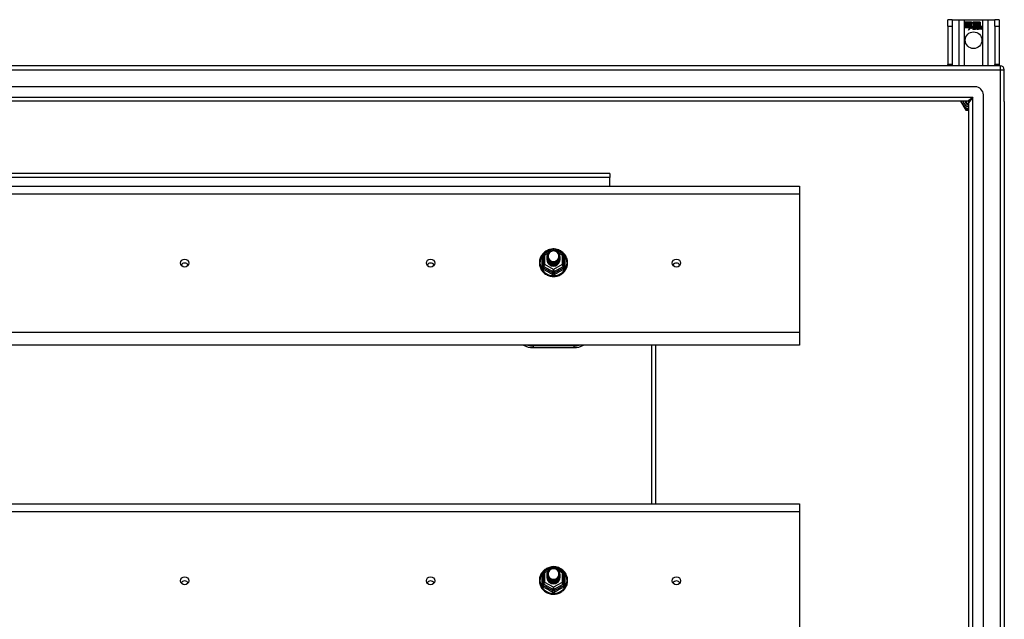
# Model space of a CAD drawing. Header units: inches. Extents: x 64.1 to 160.1, y 43.5 to 72.8.
# Tile 24 of 24: x 136 to 160.1, y 58.1 to 72.8. Entities that reach past the tile are written whole.
import ezdxf

# ---------------------------------------------------------------- set-up
doc = ezdxf.new("R2010")
doc.units = ezdxf.units.IN
doc.header["$MEASUREMENT"] = 0
doc.layers.add('Visible Edges(ANSI)', color=7, linetype='Continuous', lineweight=25)
doc.layers.add('Visible Tangent Edges(ANSI)', color=7, linetype='Continuous', lineweight=25)

msp = doc.modelspace()

# ---------------------------------------------------------------- linework, layer by layer
at = {"layer": 'Visible Edges(ANSI)'}
for p, q in [((158.802, 72.76), (158.697, 72.76)), ((158.697, 72.604), (158.697, 72.76)), ((158.697, 72.604), (158.697, 71.666)), ((158.802, 72.76), (158.802, 72.604)), ((158.802, 72.76), (158.966, 72.76)), ((158.802, 72.604), (158.802, 71.666)), ((158.966, 72.76), (159.101, 72.76)), ((159.101, 72.76), (159.543, 72.76)), ((159.106, 72.698), (159.273, 72.698)), ((159.106, 72.658), (159.106, 72.698)), ((159.106, 72.697), (159.106, 72.658)), ((159.272, 72.697), (159.106, 72.697)), ((159.106, 72.658), (159.228, 72.658)), ((159.229, 72.658), (159.106, 72.658)), ((159.106, 72.652), (159.106, 72.613)), ((159.228, 72.652), (159.106, 72.652)), ((159.106, 72.612), (159.106, 72.652)), ((159.106, 72.652), (159.229, 72.652)), ((159.106, 72.613), (159.228, 72.613)), ((159.229, 72.612), (159.106, 72.612)), ((159.106, 72.607), (159.229, 72.607)), ((159.106, 72.566), (159.106, 72.607)), ((159.228, 72.606), (159.106, 72.606)), ((159.106, 72.606), (159.106, 72.567)), ((159.106, 72.567), (159.228, 72.567)), ((159.227, 72.566), (159.106, 72.566)), ((159.196, 72.507), (159.227, 72.566)), ((159.251, 72.565), (159.196, 72.507)), ((159.228, 72.567), (159.199, 72.511)), ((159.199, 72.511), (159.251, 72.566)), ((159.228, 72.658), (159.228, 72.693)), ((159.228, 72.693), (159.233, 72.693)), ((159.228, 72.613), (159.228, 72.652)), ((159.228, 72.571), (159.228, 72.606)), ((159.23, 72.571), (159.228, 72.571)), ((159.229, 72.692), (159.229, 72.658)), ((159.232, 72.692), (159.229, 72.692)), ((159.229, 72.652), (159.229, 72.612)), ((159.229, 72.607), (159.229, 72.572)), ((159.229, 72.572), (159.23, 72.572)), ((159.23, 72.572), (159.248, 72.607)), ((159.248, 72.605), (159.23, 72.571)), ((159.275, 72.63), (159.232, 72.692)), ((159.233, 72.693), (159.276, 72.63)), ((159.248, 72.607), (159.251, 72.595)), ((159.25, 72.593), (159.248, 72.605)), ((159.276, 72.63), (159.25, 72.593)), ((159.251, 72.595), (159.275, 72.63)), ((159.251, 72.566), (159.254, 72.549)), ((159.253, 72.547), (159.251, 72.565)), ((159.292, 72.602), (159.253, 72.547)), ((159.254, 72.549), (159.292, 72.603)), ((159.295, 72.664), (159.272, 72.697)), ((159.273, 72.698), (159.295, 72.665)), ((159.292, 72.603), (159.301, 72.589)), ((159.301, 72.587), (159.292, 72.602)), ((159.295, 72.665), (159.312, 72.698)), ((159.313, 72.697), (159.295, 72.664)), ((159.305, 72.555), (159.351, 72.555)), ((159.338, 72.565), (159.306, 72.565)), ((159.307, 72.566), (159.337, 72.566)), ((159.312, 72.698), (159.396, 72.698)), ((159.312, 72.635), (159.355, 72.693)), ((159.337, 72.599), (159.312, 72.635)), ((159.395, 72.697), (159.313, 72.697)), ((159.355, 72.692), (159.313, 72.635)), ((159.313, 72.635), (159.338, 72.598)), ((159.35, 72.525), (159.38, 72.56)), ((159.381, 72.56), (159.351, 72.526)), ((159.355, 72.693), (159.359, 72.693)), ((159.358, 72.692), (159.355, 72.692)), ((159.358, 72.597), (159.358, 72.692)), ((159.386, 72.597), (159.358, 72.597)), ((159.359, 72.693), (159.359, 72.597)), ((159.359, 72.597), (159.387, 72.597)), ((159.38, 72.56), (159.363, 72.593)), ((159.363, 72.593), (159.383, 72.593)), ((159.364, 72.592), (159.381, 72.56)), ((159.383, 72.592), (159.364, 72.592)), ((159.383, 72.593), (159.393, 72.57)), ((159.393, 72.569), (159.383, 72.592)), ((159.396, 72.575), (159.386, 72.597)), ((159.387, 72.597), (159.395, 72.578)), ((159.393, 72.57), (159.396, 72.57)), ((159.396, 72.569), (159.393, 72.569)), ((159.395, 72.578), (159.395, 72.697)), ((159.396, 72.698), (159.396, 72.575)), ((159.396, 72.57), (159.412, 72.593)), ((159.413, 72.592), (159.396, 72.569)), ((159.401, 72.584), (159.401, 72.698)), ((159.401, 72.698), (159.438, 72.698)), ((159.41, 72.597), (159.401, 72.584)), ((159.402, 72.697), (159.402, 72.586)), ((159.437, 72.697), (159.402, 72.697)), ((159.402, 72.586), (159.41, 72.597)), ((159.402, 72.56), (159.431, 72.592)), ((159.418, 72.526), (159.402, 72.56)), ((159.433, 72.593), (159.403, 72.56)), ((159.403, 72.56), (159.419, 72.525)), ((159.41, 72.597), (159.437, 72.597)), ((159.438, 72.597), (159.41, 72.597)), ((159.412, 72.593), (159.433, 72.593)), ((159.431, 72.592), (159.413, 72.592)), ((159.428, 72.525), (159.44, 72.593)), ((159.441, 72.592), (159.429, 72.526)), ((159.437, 72.597), (159.437, 72.697)), ((159.438, 72.698), (159.438, 72.597)), ((159.44, 72.593), (159.454, 72.593)), ((159.453, 72.592), (159.441, 72.592)), ((159.443, 72.597), (159.443, 72.698)), ((159.443, 72.698), (159.481, 72.698)), ((159.459, 72.597), (159.443, 72.597)), ((159.444, 72.697), (159.444, 72.597)), ((159.48, 72.697), (159.444, 72.697)), ((159.444, 72.597), (159.46, 72.597)), ((159.452, 72.58), (159.453, 72.592)), ((159.457, 72.58), (159.452, 72.58)), ((159.454, 72.593), (159.453, 72.581)), ((159.453, 72.581), (159.457, 72.581)), ((159.458, 72.589), (159.459, 72.597)), ((159.46, 72.597), (159.459, 72.591)), ((159.47, 72.525), (159.478, 72.568)), ((159.479, 72.568), (159.471, 72.526)), ((159.48, 72.599), (159.48, 72.697)), ((159.481, 72.698), (159.481, 72.598)), ((159.512, 72.525), (159.52, 72.568)), ((159.521, 72.568), (159.513, 72.526)), ((159.528, 72.526), (159.537, 72.568)), ((159.537, 72.568), (159.529, 72.525)), ((159.543, 72.76), (159.678, 72.76)), ((159.678, 72.76), (159.842, 72.76)), ((159.842, 72.604), (159.842, 72.76)), ((159.947, 72.76), (159.842, 72.76)), ((159.842, 72.604), (159.842, 71.666)), ((159.947, 72.76), (159.947, 72.604)), ((159.947, 72.604), (159.947, 71.666)), ((159.351, 72.554), (159.305, 72.554)), ((159.342, 72.529), (159.342, 72.538)), ((159.343, 72.539), (159.343, 72.528)), ((159.37, 72.525), (159.35, 72.525)), ((159.351, 72.526), (159.37, 72.526)), ((159.37, 72.526), (159.386, 72.55)), ((159.387, 72.549), (159.37, 72.525)), ((159.386, 72.55), (159.39, 72.55)), ((159.39, 72.549), (159.387, 72.549)), ((159.39, 72.55), (159.4, 72.526)), ((159.399, 72.525), (159.39, 72.549)), ((159.419, 72.525), (159.399, 72.525)), ((159.4, 72.526), (159.418, 72.526)), ((159.445, 72.525), (159.428, 72.525)), ((159.429, 72.526), (159.444, 72.526)), ((159.444, 72.526), (159.449, 72.553)), ((159.45, 72.553), (159.445, 72.525)), ((159.487, 72.525), (159.47, 72.525)), ((159.471, 72.526), (159.486, 72.526)), ((159.486, 72.526), (159.491, 72.553)), ((159.492, 72.553), (159.487, 72.525)), ((159.529, 72.525), (159.512, 72.525)), ((159.513, 72.526), (159.528, 72.526)), ((159.973, 71.635), (112.171, 71.635)), ((158.697, 71.635), (158.697, 71.666)), ((158.802, 71.666), (158.802, 71.635)), ((159.842, 71.635), (159.842, 71.666)), ((159.947, 71.666), (159.947, 71.635)), ((160.072, 70.761), (160.072, 71.536)), ((159.363, 71.123), (112.78, 71.123)), ((159.56, 45.343), (159.56, 70.926)), ((159.175, 70.769), (112.969, 70.769)), ((159.005, 70.769), (159.106, 70.594)), ((159.206, 45.532), (159.206, 70.738)), ((160.072, 70.761), (160.072, 45.509)), ((159.106, 70.594), (159.124, 70.562)), ((159.141, 70.552), (159.178, 70.552)), ((159.178, 70.552), (159.206, 70.552)), ((150.447, 69.01), (127.697, 69.01)), ((150.447, 69.01), (150.447, 68.911)), ((150.447, 68.703), (150.447, 68.911)), ((112.938, 68.703), (155.072, 68.703)), ((155.072, 68.703), (155.072, 68.516)), ((155.072, 68.516), (155.072, 65.132)), ((148.838, 67.048), (149.053, 67.168)), ((149.091, 67.168), (149.306, 67.048)), ((148.818, 67.014), (148.818, 66.775)), ((148.918, 66.983), (148.918, 66.984)), ((148.918, 66.971), (148.918, 66.971)), ((148.918, 66.958), (148.918, 66.958)), ((148.918, 66.945), (148.918, 66.946)), ((148.918, 66.933), (148.918, 66.933)), ((148.918, 66.92), (148.918, 66.921)), ((148.918, 66.908), (148.918, 66.908)), ((149.225, 66.977), (149.225, 66.977)), ((149.225, 66.964), (149.225, 66.965)), ((149.225, 66.952), (149.225, 66.952)), ((149.225, 66.939), (149.225, 66.94)), ((149.225, 66.927), (149.225, 66.927)), ((149.225, 66.914), (149.225, 66.915)), ((149.326, 66.775), (149.326, 67.014)), ((148.818, 66.775), (148.818, 66.73)), ((149.054, 66.762), (149.052, 66.753)), ((149.326, 66.73), (149.326, 66.775)), ((155.072, 65.132), (155.072, 64.818)), ((155.072, 64.818), (112.938, 64.818)), ((148.572, 64.762), (149.572, 64.762)), ((151.572, 60.953), (151.572, 64.818)), ((112.938, 60.953), (155.072, 60.953)), ((155.072, 60.953), (155.072, 60.766)), ((155.072, 60.766), (155.072, 57.382)), ((148.838, 59.298), (149.053, 59.418)), ((149.091, 59.418), (149.306, 59.298)), ((148.818, 59.264), (148.818, 59.025)), ((148.918, 59.233), (148.918, 59.234)), ((148.918, 59.221), (148.918, 59.221)), ((148.918, 59.208), (148.918, 59.208)), ((148.918, 59.195), (148.918, 59.196)), ((148.918, 59.183), (148.918, 59.183)), ((148.918, 59.17), (148.918, 59.171)), ((148.918, 59.158), (148.918, 59.158)), ((149.225, 59.227), (149.225, 59.227)), ((149.225, 59.214), (149.225, 59.215)), ((149.225, 59.202), (149.225, 59.202)), ((149.225, 59.189), (149.225, 59.19)), ((149.225, 59.177), (149.225, 59.177)), ((149.225, 59.164), (149.225, 59.165)), ((149.326, 59.025), (149.326, 59.264)), ((148.818, 59.025), (148.818, 58.98)), ((149.054, 59.012), (149.052, 59.003)), ((149.326, 58.98), (149.326, 59.025))]:
    msp.add_line(p, q, dxfattribs=at)
at = {"layer": 'Visible Edges(ANSI)', "flags": 128}
for points in [[(149.046, 67.164), (149.021, 67.162), (148.997, 67.157), (148.972, 67.151), (148.949, 67.143), (148.926, 67.134), (148.904, 67.123), (148.882, 67.11), (148.862, 67.096), (148.843, 67.081), (148.825, 67.064), (148.808, 67.046), (148.792, 67.027), (148.778, 67.007), (148.766, 66.986), (148.755, 66.964), (148.746, 66.941), (148.739, 66.918), (148.733, 66.895), (148.729, 66.871), (148.727, 66.846), (148.727, 66.822), (148.728, 66.798), (148.732, 66.774), (148.737, 66.75), (148.744, 66.727), (148.752, 66.704), (148.763, 66.682), (148.775, 66.66), (148.788, 66.64), (148.803, 66.621), (148.82, 66.602), (148.837, 66.585), (148.856, 66.569), (148.876, 66.555), (148.898, 66.542), (148.92, 66.53), (148.942, 66.521), (148.966, 66.512), (148.99, 66.506), (149.014, 66.501), (149.039, 66.498), (149.064, 66.496), (149.089, 66.497), (149.114, 66.499), (149.138, 66.502), (149.162, 66.508), (149.186, 66.515), (149.21, 66.524), (149.232, 66.534), (149.254, 66.546), (149.274, 66.56), (149.294, 66.575), (149.313, 66.591), (149.33, 66.609), (149.346, 66.627), (149.36, 66.647), (149.373, 66.668), (149.385, 66.69), (149.394, 66.712), (149.402, 66.735), (149.409, 66.758), (149.413, 66.782), (149.416, 66.807), (149.417, 66.831)], [(148.939, 66.91), (148.923, 66.948), (148.918, 66.99), (148.926, 67.031), (148.946, 67.068), (148.976, 67.098), (149.014, 67.119), (149.056, 67.128), (149.1, 67.126), (149.141, 67.112), (149.177, 67.087), (149.204, 67.053), (149.221, 67.013), (149.225, 66.971), (149.217, 66.929), (149.197, 66.891), (149.167, 66.859), (149.13, 66.837), (149.087, 66.827), (149.044, 66.828), (149.002, 66.841), (148.966, 66.865), (148.939, 66.897), (148.923, 66.936), (148.918, 66.977)], [(148.956, 67.054), (148.955, 67.052), (148.953, 67.049), (148.952, 67.047), (148.951, 67.044), (148.95, 67.042), (148.949, 67.039), (148.948, 67.036), (148.947, 67.034), (148.947, 67.031), (148.946, 67.028), (148.945, 67.025), (148.944, 67.023), (148.944, 67.02), (148.943, 67.017), (148.943, 67.014), (148.943, 67.012), (148.942, 67.009), (148.942, 67.006), (148.942, 67.003), (148.942, 67), (148.942, 66.998), (148.942, 66.995), (148.942, 66.992), (148.942, 66.989)], [(148.958, 66.885), (148.98, 66.866), (149.007, 66.852), (149.035, 66.843), (149.065, 66.84), (149.095, 66.843), (149.124, 66.851), (149.151, 66.865), (149.174, 66.883), (149.193, 66.906), (149.206, 66.932), (149.214, 66.961), (149.216, 66.99), (149.211, 67.019), (149.201, 67.046), (149.184, 67.071), (149.163, 67.091), (149.138, 67.107), (149.11, 67.118), (149.08, 67.122), (149.05, 67.12), (149.021, 67.112), (148.995, 67.097), (148.973, 67.078), (148.956, 67.054)], [(149.417, 66.831), (149.415, 66.862), (149.411, 66.893), (149.403, 66.924), (149.393, 66.953), (149.38, 66.982), (149.364, 67.009), (149.345, 67.035), (149.325, 67.059), (149.302, 67.081), (149.276, 67.1), (149.25, 67.118), (149.221, 67.132), (149.192, 67.145), (149.161, 67.154), (149.13, 67.161), (149.098, 67.164)], [(148.918, 66.983), (148.918, 66.979), (148.919, 66.974), (148.919, 66.97), (148.919, 66.965), (148.92, 66.961), (148.921, 66.956), (148.922, 66.952), (148.923, 66.948), (148.924, 66.943), (148.925, 66.939), (148.927, 66.935), (148.928, 66.931), (148.93, 66.926), (148.932, 66.922), (148.934, 66.918), (148.936, 66.914), (148.939, 66.91), (148.941, 66.907), (148.943, 66.903), (148.946, 66.899), (148.949, 66.895), (148.952, 66.892), (148.955, 66.888), (148.958, 66.885)], [(148.918, 66.971), (148.92, 66.951), (148.923, 66.933), (148.93, 66.915), (148.939, 66.897), (148.95, 66.881), (148.963, 66.867), (148.978, 66.855), (148.995, 66.844), (149.013, 66.836), (149.032, 66.83), (149.052, 66.826), (149.072, 66.825), (149.092, 66.827), (149.112, 66.831), (149.131, 66.837), (149.149, 66.846), (149.165, 66.857), (149.18, 66.87), (149.194, 66.885), (149.205, 66.902), (149.214, 66.919), (149.22, 66.938), (149.224, 66.957), (149.225, 66.977)], [(149.225, 66.971), (149.225, 66.951), (149.221, 66.931), (149.215, 66.911), (149.207, 66.893), (149.196, 66.876), (149.182, 66.86), (149.167, 66.847), (149.15, 66.835), (149.132, 66.826), (149.112, 66.819), (149.092, 66.815), (149.072, 66.813), (149.051, 66.814), (149.031, 66.818), (149.011, 66.824), (148.993, 66.833), (148.976, 66.844), (148.961, 66.857), (148.948, 66.872), (148.937, 66.889), (148.928, 66.907), (148.922, 66.925), (148.919, 66.945), (148.918, 66.965)], [(148.918, 66.958), (148.92, 66.939), (148.923, 66.92), (148.93, 66.902), (148.939, 66.885), (148.95, 66.869), (148.963, 66.855), (148.978, 66.842), (148.995, 66.832), (149.013, 66.823), (149.032, 66.817), (149.052, 66.814), (149.072, 66.813), (149.092, 66.814), (149.112, 66.818), (149.131, 66.825), (149.149, 66.834), (149.165, 66.845), (149.18, 66.858), (149.194, 66.873), (149.205, 66.889), (149.214, 66.907), (149.22, 66.925), (149.224, 66.945), (149.225, 66.964)], [(149.225, 66.958), (149.225, 66.938), (149.221, 66.918), (149.215, 66.899), (149.207, 66.88), (149.196, 66.863), (149.182, 66.848), (149.167, 66.834), (149.15, 66.823), (149.132, 66.813), (149.112, 66.806), (149.092, 66.802), (149.072, 66.801), (149.051, 66.802), (149.031, 66.805), (149.011, 66.812), (148.993, 66.82), (148.976, 66.832), (148.961, 66.845), (148.948, 66.86), (148.937, 66.876), (148.928, 66.894), (148.922, 66.913), (148.919, 66.932), (148.918, 66.952)], [(148.918, 66.945), (148.92, 66.926), (148.923, 66.908), (148.93, 66.889), (148.939, 66.872), (148.95, 66.856), (148.963, 66.842), (148.978, 66.83), (148.995, 66.819), (149.013, 66.811), (149.032, 66.805), (149.052, 66.801), (149.072, 66.8), (149.092, 66.802), (149.112, 66.806), (149.131, 66.812), (149.149, 66.821), (149.165, 66.832), (149.18, 66.845), (149.194, 66.86), (149.205, 66.876), (149.214, 66.894), (149.22, 66.913), (149.224, 66.932), (149.225, 66.952)], [(149.225, 66.946), (149.225, 66.926), (149.221, 66.906), (149.215, 66.886), (149.207, 66.868), (149.196, 66.851), (149.182, 66.835), (149.167, 66.822), (149.15, 66.81), (149.132, 66.801), (149.112, 66.794), (149.092, 66.79), (149.072, 66.788), (149.051, 66.789), (149.031, 66.793), (149.011, 66.799), (148.993, 66.808), (148.976, 66.819), (148.961, 66.832), (148.948, 66.847), (148.937, 66.864), (148.928, 66.882), (148.922, 66.9), (148.919, 66.92), (148.918, 66.939)], [(148.918, 66.933), (148.92, 66.914), (148.923, 66.895), (148.93, 66.877), (148.939, 66.86), (148.95, 66.844), (148.963, 66.83), (148.978, 66.817), (148.995, 66.806), (149.013, 66.798), (149.032, 66.792), (149.052, 66.789), (149.072, 66.788), (149.092, 66.789), (149.112, 66.793), (149.131, 66.8), (149.149, 66.809), (149.165, 66.82), (149.18, 66.833), (149.194, 66.848), (149.205, 66.864), (149.214, 66.882), (149.22, 66.9), (149.224, 66.92), (149.225, 66.939)], [(149.225, 66.933), (149.225, 66.913), (149.221, 66.893), (149.215, 66.874), (149.207, 66.855), (149.196, 66.838), (149.182, 66.823), (149.167, 66.809), (149.15, 66.797), (149.132, 66.788), (149.112, 66.781), (149.092, 66.777), (149.072, 66.775), (149.051, 66.777), (149.031, 66.78), (149.011, 66.787), (148.993, 66.795), (148.976, 66.806), (148.961, 66.82), (148.948, 66.835), (148.937, 66.851), (148.928, 66.869), (148.922, 66.888), (148.919, 66.907), (148.918, 66.927)], [(148.918, 66.92), (148.92, 66.901), (148.923, 66.883), (148.93, 66.864), (148.939, 66.847), (148.95, 66.831), (148.963, 66.817), (148.978, 66.804), (148.995, 66.794), (149.013, 66.786), (149.032, 66.78), (149.052, 66.776), (149.072, 66.775), (149.092, 66.777), (149.112, 66.781), (149.131, 66.787), (149.149, 66.796), (149.165, 66.807), (149.18, 66.82), (149.194, 66.835), (149.205, 66.851), (149.214, 66.869), (149.22, 66.888), (149.224, 66.907), (149.225, 66.927)], [(149.225, 66.921), (149.225, 66.9), (149.221, 66.88), (149.215, 66.861), (149.207, 66.843), (149.196, 66.826), (149.182, 66.81), (149.167, 66.796), (149.15, 66.785), (149.132, 66.776), (149.112, 66.769), (149.092, 66.765), (149.072, 66.763), (149.051, 66.764), (149.031, 66.768), (149.011, 66.774), (148.993, 66.783), (148.976, 66.794), (148.961, 66.807), (148.948, 66.822), (148.937, 66.839), (148.928, 66.856), (148.922, 66.875), (148.919, 66.895), (148.918, 66.914)], [(148.918, 66.908), (148.92, 66.889), (148.923, 66.87), (148.93, 66.852), (148.939, 66.835), (148.95, 66.819), (148.963, 66.804), (148.978, 66.792), (148.995, 66.781), (149.013, 66.773), (149.032, 66.767), (149.052, 66.764), (149.072, 66.763), (149.092, 66.764), (149.112, 66.768), (149.131, 66.775), (149.149, 66.783), (149.165, 66.795), (149.18, 66.808), (149.194, 66.822), (149.205, 66.839), (149.214, 66.857), (149.22, 66.875), (149.224, 66.895), (149.225, 66.914)], [(149.052, 66.753), (149.044, 66.754), (149.036, 66.756), (149.028, 66.758), (149.02, 66.761), (149.013, 66.764), (149.005, 66.767), (148.998, 66.771), (148.991, 66.775), (148.984, 66.779), (148.978, 66.784), (148.971, 66.789), (148.965, 66.795), (148.96, 66.8), (148.954, 66.806), (148.949, 66.812), (148.945, 66.819), (148.94, 66.826), (148.936, 66.833), (148.933, 66.84), (148.93, 66.847), (148.927, 66.855), (148.925, 66.862), (148.923, 66.87), (148.922, 66.878)], [(148.956, 66.924), (148.956, 66.924), (148.955, 66.923), (148.954, 66.922), (148.953, 66.922), (148.953, 66.921), (148.952, 66.921), (148.951, 66.92), (148.951, 66.919), (148.95, 66.919), (148.949, 66.918), (148.948, 66.918), (148.948, 66.917), (148.947, 66.916), (148.946, 66.916), (148.946, 66.915), (148.945, 66.915), (148.944, 66.914), (148.943, 66.913), (148.943, 66.913), (148.942, 66.912), (148.941, 66.912), (148.941, 66.911), (148.94, 66.91), (148.939, 66.91)], [(148.942, 66.989), (148.942, 66.986), (148.942, 66.984), (148.942, 66.981), (148.942, 66.978), (148.942, 66.975), (148.942, 66.972), (148.942, 66.97), (148.943, 66.967), (148.943, 66.964), (148.944, 66.961), (148.944, 66.959), (148.945, 66.956), (148.945, 66.953), (148.946, 66.95), (148.947, 66.948), (148.948, 66.945), (148.948, 66.942), (148.949, 66.94), (148.95, 66.937), (148.951, 66.934), (148.953, 66.932), (148.954, 66.929), (148.955, 66.927), (148.956, 66.924)], [(149.046, 59.414), (149.021, 59.412), (148.997, 59.407), (148.972, 59.401), (148.949, 59.393), (148.926, 59.384), (148.904, 59.373), (148.882, 59.36), (148.862, 59.346), (148.843, 59.331), (148.825, 59.314), (148.808, 59.296), (148.792, 59.277), (148.778, 59.257), (148.766, 59.236), (148.755, 59.214), (148.746, 59.191), (148.739, 59.168), (148.733, 59.145), (148.729, 59.121), (148.727, 59.096), (148.727, 59.072), (148.728, 59.048), (148.732, 59.024), (148.737, 59), (148.744, 58.977), (148.752, 58.954), (148.763, 58.932), (148.775, 58.91), (148.788, 58.89), (148.803, 58.871), (148.82, 58.852), (148.837, 58.835), (148.856, 58.819), (148.876, 58.805), (148.898, 58.792), (148.92, 58.78), (148.942, 58.771), (148.966, 58.762), (148.99, 58.756), (149.014, 58.751), (149.039, 58.748), (149.064, 58.746), (149.089, 58.747), (149.114, 58.749), (149.138, 58.752), (149.162, 58.758), (149.186, 58.765), (149.21, 58.774), (149.232, 58.784), (149.254, 58.796), (149.274, 58.81), (149.294, 58.825), (149.313, 58.841), (149.33, 58.859), (149.346, 58.877), (149.36, 58.897), (149.373, 58.918), (149.385, 58.94), (149.394, 58.962), (149.402, 58.985), (149.409, 59.008), (149.413, 59.032), (149.416, 59.057), (149.417, 59.081)], [(148.939, 59.16), (148.923, 59.198), (148.918, 59.24), (148.926, 59.281), (148.946, 59.318), (148.976, 59.348), (149.014, 59.369), (149.056, 59.378), (149.1, 59.376), (149.141, 59.362), (149.177, 59.337), (149.204, 59.303), (149.221, 59.263), (149.225, 59.221), (149.217, 59.179), (149.197, 59.141), (149.167, 59.109), (149.13, 59.087), (149.087, 59.077), (149.044, 59.078), (149.002, 59.091), (148.966, 59.115), (148.939, 59.147), (148.923, 59.186), (148.918, 59.227)], [(148.958, 59.135), (148.98, 59.116), (149.007, 59.102), (149.035, 59.093), (149.065, 59.09), (149.095, 59.093), (149.124, 59.101), (149.151, 59.115), (149.174, 59.133), (149.193, 59.156), (149.206, 59.182), (149.214, 59.211), (149.216, 59.24), (149.211, 59.269), (149.201, 59.296), (149.184, 59.321), (149.163, 59.341), (149.138, 59.357), (149.11, 59.368), (149.08, 59.372), (149.05, 59.37), (149.021, 59.362), (148.995, 59.347), (148.973, 59.328), (148.956, 59.304)], [(149.417, 59.081), (149.415, 59.112), (149.411, 59.143), (149.403, 59.174), (149.393, 59.203), (149.38, 59.232), (149.364, 59.259), (149.345, 59.285), (149.325, 59.309), (149.302, 59.331), (149.276, 59.35), (149.25, 59.368), (149.221, 59.382), (149.192, 59.395), (149.161, 59.404), (149.13, 59.411), (149.098, 59.414)], [(148.918, 59.233), (148.918, 59.229), (148.919, 59.224), (148.919, 59.22), (148.919, 59.215), (148.92, 59.211), (148.921, 59.206), (148.922, 59.202), (148.923, 59.198), (148.924, 59.193), (148.925, 59.189), (148.927, 59.185), (148.928, 59.181), (148.93, 59.176), (148.932, 59.172), (148.934, 59.168), (148.936, 59.164), (148.939, 59.16), (148.941, 59.157), (148.943, 59.153), (148.946, 59.149), (148.949, 59.145), (148.952, 59.142), (148.955, 59.138), (148.958, 59.135)], [(148.918, 59.221), (148.92, 59.201), (148.923, 59.183), (148.93, 59.165), (148.939, 59.147), (148.95, 59.131), (148.963, 59.117), (148.978, 59.105), (148.995, 59.094), (149.013, 59.086), (149.032, 59.08), (149.052, 59.076), (149.072, 59.075), (149.092, 59.077), (149.112, 59.081), (149.131, 59.087), (149.149, 59.096), (149.165, 59.107), (149.18, 59.12), (149.194, 59.135), (149.205, 59.152), (149.214, 59.169), (149.22, 59.188), (149.224, 59.207), (149.225, 59.227)], [(149.225, 59.221), (149.225, 59.201), (149.221, 59.181), (149.215, 59.161), (149.207, 59.143), (149.196, 59.126), (149.182, 59.11), (149.167, 59.097), (149.15, 59.085), (149.132, 59.076), (149.112, 59.069), (149.092, 59.065), (149.072, 59.063), (149.051, 59.064), (149.031, 59.068), (149.011, 59.074), (148.993, 59.083), (148.976, 59.094), (148.961, 59.107), (148.948, 59.122), (148.937, 59.139), (148.928, 59.157), (148.922, 59.175), (148.919, 59.195), (148.918, 59.215)], [(148.918, 59.208), (148.92, 59.189), (148.923, 59.17), (148.93, 59.152), (148.939, 59.135), (148.95, 59.119), (148.963, 59.105), (148.978, 59.092), (148.995, 59.082), (149.013, 59.073), (149.032, 59.067), (149.052, 59.064), (149.072, 59.063), (149.092, 59.064), (149.112, 59.068), (149.131, 59.075), (149.149, 59.084), (149.165, 59.095), (149.18, 59.108), (149.194, 59.123), (149.205, 59.139), (149.214, 59.157), (149.22, 59.175), (149.224, 59.195), (149.225, 59.214)], [(149.225, 59.208), (149.225, 59.188), (149.221, 59.168), (149.215, 59.149), (149.207, 59.13), (149.196, 59.113), (149.182, 59.098), (149.167, 59.084), (149.15, 59.073), (149.132, 59.063), (149.112, 59.056), (149.092, 59.052), (149.072, 59.051), (149.051, 59.052), (149.031, 59.055), (149.011, 59.062), (148.993, 59.07), (148.976, 59.082), (148.961, 59.095), (148.948, 59.11), (148.937, 59.126), (148.928, 59.144), (148.922, 59.163), (148.919, 59.182), (148.918, 59.202)], [(148.918, 59.195), (148.92, 59.176), (148.923, 59.158), (148.93, 59.139), (148.939, 59.122), (148.95, 59.106), (148.963, 59.092), (148.978, 59.08), (148.995, 59.069), (149.013, 59.061), (149.032, 59.055), (149.052, 59.051), (149.072, 59.05), (149.092, 59.052), (149.112, 59.056), (149.131, 59.062), (149.149, 59.071), (149.165, 59.082), (149.18, 59.095), (149.194, 59.11), (149.205, 59.126), (149.214, 59.144), (149.22, 59.163), (149.224, 59.182), (149.225, 59.202)], [(149.225, 59.196), (149.225, 59.176), (149.221, 59.156), (149.215, 59.136), (149.207, 59.118), (149.196, 59.101), (149.182, 59.085), (149.167, 59.072), (149.15, 59.06), (149.132, 59.051), (149.112, 59.044), (149.092, 59.04), (149.072, 59.038), (149.051, 59.039), (149.031, 59.043), (149.011, 59.049), (148.993, 59.058), (148.976, 59.069), (148.961, 59.082), (148.948, 59.097), (148.937, 59.114), (148.928, 59.132), (148.922, 59.15), (148.919, 59.17), (148.918, 59.189)], [(148.918, 59.183), (148.92, 59.164), (148.923, 59.145), (148.93, 59.127), (148.939, 59.11), (148.95, 59.094), (148.963, 59.08), (148.978, 59.067), (148.995, 59.056), (149.013, 59.048), (149.032, 59.042), (149.052, 59.039), (149.072, 59.038), (149.092, 59.039), (149.112, 59.043), (149.131, 59.05), (149.149, 59.059), (149.165, 59.07), (149.18, 59.083), (149.194, 59.098), (149.205, 59.114), (149.214, 59.132), (149.22, 59.15), (149.224, 59.17), (149.225, 59.189)], [(149.225, 59.183), (149.225, 59.163), (149.221, 59.143), (149.215, 59.124), (149.207, 59.105), (149.196, 59.088), (149.182, 59.073), (149.167, 59.059), (149.15, 59.047), (149.132, 59.038), (149.112, 59.031), (149.092, 59.027), (149.072, 59.025), (149.051, 59.027), (149.031, 59.03), (149.011, 59.037), (148.993, 59.045), (148.976, 59.056), (148.961, 59.07), (148.948, 59.085), (148.937, 59.101), (148.928, 59.119), (148.922, 59.138), (148.919, 59.157), (148.918, 59.177)], [(148.918, 59.17), (148.92, 59.151), (148.923, 59.133), (148.93, 59.114), (148.939, 59.097), (148.95, 59.081), (148.963, 59.067), (148.978, 59.054), (148.995, 59.044), (149.013, 59.036), (149.032, 59.03), (149.052, 59.026), (149.072, 59.025), (149.092, 59.027), (149.112, 59.031), (149.131, 59.037), (149.149, 59.046), (149.165, 59.057), (149.18, 59.07), (149.194, 59.085), (149.205, 59.101), (149.214, 59.119), (149.22, 59.138), (149.224, 59.157), (149.225, 59.177)], [(149.225, 59.171), (149.225, 59.15), (149.221, 59.13), (149.215, 59.111), (149.207, 59.093), (149.196, 59.076), (149.182, 59.06), (149.167, 59.046), (149.15, 59.035), (149.132, 59.026), (149.112, 59.019), (149.092, 59.015), (149.072, 59.013), (149.051, 59.014), (149.031, 59.018), (149.011, 59.024), (148.993, 59.033), (148.976, 59.044), (148.961, 59.057), (148.948, 59.072), (148.937, 59.089), (148.928, 59.106), (148.922, 59.125), (148.919, 59.145), (148.918, 59.164)], [(148.918, 59.158), (148.92, 59.139), (148.923, 59.12), (148.93, 59.102), (148.939, 59.085), (148.95, 59.069), (148.963, 59.054), (148.978, 59.042), (148.995, 59.031), (149.013, 59.023), (149.032, 59.017), (149.052, 59.014), (149.072, 59.013), (149.092, 59.014), (149.112, 59.018), (149.131, 59.025), (149.149, 59.033), (149.165, 59.045), (149.18, 59.058), (149.194, 59.072), (149.205, 59.089), (149.214, 59.107), (149.22, 59.125), (149.224, 59.145), (149.225, 59.164)], [(149.052, 59.003), (149.044, 59.004), (149.036, 59.006), (149.028, 59.008), (149.02, 59.011), (149.013, 59.014), (149.005, 59.017), (148.998, 59.021), (148.991, 59.025), (148.984, 59.029), (148.978, 59.034), (148.971, 59.039), (148.965, 59.045), (148.96, 59.05), (148.954, 59.056), (148.949, 59.062), (148.945, 59.069), (148.94, 59.076), (148.936, 59.083), (148.933, 59.09), (148.93, 59.097), (148.927, 59.105), (148.925, 59.112), (148.923, 59.12), (148.922, 59.128)], [(148.956, 59.174), (148.956, 59.174), (148.955, 59.173), (148.954, 59.172), (148.953, 59.172), (148.953, 59.171), (148.952, 59.171), (148.951, 59.17), (148.951, 59.169), (148.95, 59.169), (148.949, 59.168), (148.948, 59.168), (148.948, 59.167), (148.947, 59.166), (148.946, 59.166), (148.946, 59.165), (148.945, 59.165), (148.944, 59.164), (148.943, 59.163), (148.943, 59.163), (148.942, 59.162), (148.941, 59.162), (148.941, 59.161), (148.94, 59.16), (148.939, 59.16)], [(148.956, 59.304), (148.955, 59.302), (148.953, 59.299), (148.952, 59.297), (148.951, 59.294), (148.95, 59.292), (148.949, 59.289), (148.948, 59.286), (148.947, 59.284), (148.947, 59.281), (148.946, 59.278), (148.945, 59.275), (148.944, 59.273), (148.944, 59.27), (148.943, 59.267), (148.943, 59.264), (148.943, 59.262), (148.942, 59.259), (148.942, 59.256), (148.942, 59.253), (148.942, 59.25), (148.942, 59.248), (148.942, 59.245), (148.942, 59.242), (148.942, 59.239)], [(148.942, 59.239), (148.942, 59.236), (148.942, 59.234), (148.942, 59.231), (148.942, 59.228), (148.942, 59.225), (148.942, 59.222), (148.942, 59.22), (148.943, 59.217), (148.943, 59.214), (148.944, 59.211), (148.944, 59.209), (148.945, 59.206), (148.945, 59.203), (148.946, 59.2), (148.947, 59.198), (148.948, 59.195), (148.948, 59.192), (148.949, 59.19), (148.95, 59.187), (148.951, 59.184), (148.953, 59.182), (148.954, 59.179), (148.955, 59.177), (148.956, 59.174)]]:
    msp.add_lwpolyline(points, dxfattribs=at)
at = {"layer": 'Visible Edges(ANSI)'}
msp.add_circle((159.322, 72.26), 0.203, dxfattribs=at)
for centre, radius, start, end in [((159.338, 72.548), 0.0498, 134.1684, 176.5646), ((159.338, 72.548), 0.049, 134.1684, 176.5646), ((159.329, 72.557), 0.042, 79.6582, 131.9139), ((159.329, 72.557), 0.0412, 77.079, 133.1785), ((159.329, 72.557), 0.0374, 80.4085, 134.1684), ((159.329, 72.557), 0.0366, 80.3604, 134.1684), ((159.317, 72.551), 0.0127, 160.9907, 244.6784), ((159.328, 72.563), 0.0217, 109.3797, 175.226), ((159.328, 72.563), 0.021, 109.3797, 172.9975), ((159.326, 72.57), 0.0137, 51.1652, 109.3797), ((159.326, 72.57), 0.0144, 51.1652, 109.3797), ((159.327, 72.571), 0.0119, 331.4547, 51.1652), ((159.334, 72.575), 0.019, 23.8445, 85.0802), ((159.334, 72.575), 0.0183, 23.8445, 85.1757), ((159.327, 72.571), 0.0127, 329.421, 51.1652), ((159.319, 72.569), 0.0345, 336.9643, 23.8445), ((159.319, 72.569), 0.0353, 336.1555, 23.8445), ((159.507, 72.543), 0.0589, 147.5992, 170), ((159.507, 72.543), 0.0581, 147.5992, 170), ((159.482, 72.565), 0.03, 89.4776, 147.4114), ((159.482, 72.565), 0.0293, 89.4776, 148.2123), ((159.471, 72.566), 0.0165, 96.03, 147.5992), ((159.48, 72.568), 0.03, 88.7952, 136.5849), ((159.471, 72.566), 0.0157, 96.03, 147.5992), ((159.48, 72.568), 0.0307, 90.2222, 132.7339), ((159.47, 72.574), 0.00825, 23.5571, 96.03), ((159.47, 72.574), 0.0075, 23.5571, 96.03), ((159.463, 72.571), 0.0154, 350, 23.5571), ((159.463, 72.571), 0.0161, 350, 23.5571), ((159.482, 72.582), 0.0127, 16.9928, 89.4776), ((159.482, 72.582), 0.0119, 16.9928, 89.4776), ((159.549, 72.544), 0.0589, 148.5524, 170.8204), ((159.549, 72.544), 0.0581, 148.5584, 170.8257), ((159.46, 72.575), 0.0353, 357.7769, 16.9928), ((159.46, 72.575), 0.036, 3.6169, 16.9928), ((159.524, 72.564), 0.0299, 89.6788, 160.8136), ((159.524, 72.564), 0.0307, 89.6788, 153.9508), ((159.513, 72.566), 0.0165, 96.1027, 147.6301), ((159.513, 72.566), 0.0157, 96.1027, 147.6083), ((159.512, 72.574), 0.00825, 23.5487, 96.1027), ((159.512, 72.574), 0.0075, 23.5487, 96.1027), ((159.505, 72.571), 0.0154, 349.9922, 23.5487), ((159.505, 72.571), 0.0161, 350.0076, 23.5487), ((159.524, 72.582), 0.0131, 18.4748, 89.6788), ((159.524, 72.582), 0.0124, 18.4748, 89.6788), ((159.502, 72.575), 0.0353, 349, 18.4748), ((159.502, 72.575), 0.036, 349, 18.4748), ((159.313, 72.55), 0.0247, 176.5646, 261.5605), ((159.313, 72.55), 0.0239, 176.5646, 261.5605), ((159.317, 72.551), 0.012, 163.5261, 244.6784), ((159.32, 72.601), 0.0751, 261.5605, 286.9141), ((159.32, 72.601), 0.0759, 261.5605, 287.3343), ((159.328, 72.575), 0.0391, 244.6784, 290.9242), ((159.328, 72.575), 0.0384, 244.6784, 292.5609), ((159.973, 71.536), 0.099, 0, 90), ((159.363, 70.926), 0.197, 0, 90), ((159.322, 70.885), 0.325, 200.9514, 249.0486), ((159.322, 70.885), 0.226, 210.8668, 239.1332), ((159.175, 70.738), 0.031, 0, 90), ((159.141, 70.572), 0.0197, 210, 270), ((148.857, 67.014), 0.0394, 119.1745, 180), ((149.072, 67.134), 0.0394, 60.8255, 119.1745), ((149.286, 67.014), 0.0394, 0, 60.8255), ((148.572, 65.262), 0.5, 242.5014, 270), ((149.572, 65.262), 0.5, 270, 297.4986), ((149.072, 59.384), 0.0394, 60.8255, 119.1745), ((148.857, 59.264), 0.0394, 119.1745, 180), ((149.286, 59.264), 0.0394, 0, 60.8255)]:
    msp.add_arc(centre, radius, start, end, dxfattribs=at)
for centre, major_axis, start_param, end_param in [((149.072, 66.99), (0.134, 0), 3.671471, 8.899926), ((140.072, 66.724), (-0.101, 0), 3.68386, 5.740918), ((146.072, 66.724), (-0.101, 0), 3.68386, 5.740918), ((149.072, 66.904), (-0.158, 0), 6.032414, 9.675269), ((149.072, 66.985), (0.154, 0), 3.669461, 3.875388), ((152.072, 66.724), (-0.101, 0), 3.68386, 5.740918), ((149.072, 59.24), (0.134, 0), 3.671471, 8.899926), ((149.072, 59.154), (-0.158, 0), 6.032414, 9.675269), ((149.072, 59.235), (0.154, 0), 3.669461, 3.875388), ((140.072, 58.974), (-0.101, 0), 3.68386, 5.740918), ((146.072, 58.974), (-0.101, 0), 3.68386, 5.740918), ((152.072, 58.974), (-0.101, 0), 3.68386, 5.740918)]:
    msp.add_ellipse(centre, major_axis=major_axis, ratio=0.966998, start_param=start_param, end_param=end_param, dxfattribs=at)
for centre in [(140.072, 66.824), (146.072, 66.824), (152.072, 66.824), (140.072, 59.074), (146.072, 59.074), (152.072, 59.074)]:
    msp.add_ellipse(centre, major_axis=(-0.101, 0), ratio=0.966998, dxfattribs=at)
at = {"layer": 'Visible Tangent Edges(ANSI)'}
for p, q in [((158.697, 72.604), (158.802, 72.604)), ((158.966, 72.76), (158.966, 71.635)), ((159.101, 71.635), (159.101, 72.76)), ((159.543, 72.76), (159.543, 71.635)), ((159.678, 71.635), (159.678, 72.76)), ((159.842, 72.604), (159.947, 72.604)), ((158.802, 71.666), (158.697, 71.666)), ((159.947, 71.666), (159.842, 71.666)), ((159.973, 71.635), (159.973, 71.536)), ((112.171, 71.536), (159.973, 71.536)), ((159.973, 71.536), (159.973, 44.734)), ((159.973, 71.536), (160.072, 71.536)), ((112.839, 70.868), (159.305, 70.868)), ((159.175, 70.769), (159.305, 70.868)), ((159.305, 70.868), (159.206, 70.738)), ((159.305, 45.402), (159.305, 70.868)), ((159.106, 70.594), (159.123, 70.604)), ((159.141, 70.572), (159.123, 70.604)), ((159.141, 70.572), (159.124, 70.562)), ((159.141, 70.552), (159.141, 70.572)), ((159.178, 70.572), (159.141, 70.572)), ((159.178, 70.552), (159.178, 70.572)), ((150.447, 68.911), (127.697, 68.911)), ((112.938, 68.516), (155.072, 68.516)), ((148.857, 67.024), (148.955, 67.079)), ((149.04, 67.126), (149.072, 67.144)), ((149.072, 67.144), (149.106, 67.125)), ((149.182, 67.083), (149.286, 67.024)), ((148.794, 66.727), (148.794, 66.954)), ((148.857, 66.785), (148.857, 67.024)), ((149.286, 67.024), (149.286, 66.785)), ((149.35, 66.954), (149.35, 66.727)), ((148.838, 66.742), (149.052, 66.622)), ((148.838, 66.697), (148.838, 66.742)), ((149.072, 66.665), (148.857, 66.785)), ((149.052, 66.622), (149.052, 66.577)), ((149.286, 66.785), (149.072, 66.665)), ((149.091, 66.622), (149.306, 66.742)), ((149.091, 66.577), (149.091, 66.622)), ((149.306, 66.742), (149.306, 66.697)), ((155.072, 65.132), (112.938, 65.132)), ((149.572, 64.801), (148.572, 64.801)), ((148.572, 64.801), (148.572, 64.762)), ((149.572, 64.801), (149.572, 64.762)), ((151.473, 60.953), (151.473, 64.818)), ((112.938, 60.766), (155.072, 60.766)), ((149.04, 59.376), (149.072, 59.394)), ((149.072, 59.394), (149.106, 59.375)), ((148.794, 58.977), (148.794, 59.204)), ((148.857, 59.274), (148.955, 59.329)), ((148.857, 59.035), (148.857, 59.274)), ((149.182, 59.333), (149.286, 59.274)), ((149.286, 59.274), (149.286, 59.035)), ((149.35, 59.204), (149.35, 58.977)), ((148.838, 58.992), (149.052, 58.872)), ((148.838, 58.947), (148.838, 58.992)), ((149.072, 58.915), (148.857, 59.035)), ((149.052, 58.872), (149.052, 58.827)), ((149.286, 59.035), (149.072, 58.915)), ((149.091, 58.872), (149.306, 58.992)), ((149.091, 58.827), (149.091, 58.872)), ((149.306, 58.992), (149.306, 58.947))]:
    msp.add_line(p, q, dxfattribs=at)
at = {"layer": 'Visible Tangent Edges(ANSI)', "flags": 128}
for points in [[(159.123, 70.604), (159.118, 70.609), (159.112, 70.615), (159.107, 70.621), (159.102, 70.627), (159.097, 70.633), (159.092, 70.64), (159.087, 70.646), (159.082, 70.653), (159.077, 70.659), (159.072, 70.666), (159.067, 70.673), (159.063, 70.68), (159.058, 70.687), (159.053, 70.694), (159.049, 70.701), (159.044, 70.708), (159.04, 70.716), (159.035, 70.723), (159.031, 70.731), (159.027, 70.738), (159.023, 70.746), (159.019, 70.753), (159.016, 70.761), (159.012, 70.769)], [(159.206, 70.566), (159.204, 70.567), (159.203, 70.567), (159.202, 70.567), (159.201, 70.567), (159.2, 70.567), (159.199, 70.568), (159.197, 70.568), (159.196, 70.568), (159.195, 70.568), (159.194, 70.568), (159.193, 70.569), (159.192, 70.569), (159.19, 70.569), (159.189, 70.569), (159.188, 70.57), (159.187, 70.57), (159.186, 70.57), (159.185, 70.57), (159.184, 70.571), (159.182, 70.571), (159.181, 70.571), (159.18, 70.571), (159.179, 70.571), (159.178, 70.572)], [(148.818, 67.007), (148.816, 67.005), (148.814, 67.003), (148.812, 67.001), (148.811, 66.999), (148.809, 66.997), (148.808, 66.995), (148.806, 66.993), (148.805, 66.991), (148.803, 66.989), (148.802, 66.987), (148.801, 66.984), (148.8, 66.982), (148.799, 66.98), (148.798, 66.978), (148.797, 66.975), (148.796, 66.973), (148.796, 66.971), (148.795, 66.968), (148.795, 66.966), (148.794, 66.963), (148.794, 66.961), (148.794, 66.959), (148.794, 66.956), (148.794, 66.954)], [(149.35, 66.954), (149.35, 66.956), (149.35, 66.959), (149.35, 66.961), (149.349, 66.963), (149.349, 66.966), (149.348, 66.968), (149.348, 66.971), (149.347, 66.973), (149.346, 66.975), (149.346, 66.978), (149.345, 66.98), (149.344, 66.982), (149.343, 66.984), (149.341, 66.987), (149.34, 66.989), (149.339, 66.991), (149.337, 66.993), (149.336, 66.995), (149.334, 66.997), (149.333, 66.999), (149.331, 67.001), (149.329, 67.003), (149.328, 67.005), (149.326, 67.007)], [(148.794, 66.727), (148.794, 66.723), (148.794, 66.72), (148.794, 66.717), (148.795, 66.714), (148.795, 66.711), (148.796, 66.707), (148.797, 66.704), (148.798, 66.701), (148.799, 66.698), (148.801, 66.695), (148.802, 66.692), (148.804, 66.69), (148.805, 66.687), (148.807, 66.684), (148.809, 66.682), (148.811, 66.679), (148.813, 66.677), (148.816, 66.675), (148.818, 66.673), (148.82, 66.671), (148.823, 66.669), (148.826, 66.667), (148.828, 66.666), (148.831, 66.664)], [(148.838, 66.697), (148.836, 66.697), (148.835, 66.698), (148.833, 66.699), (148.832, 66.7), (148.831, 66.701), (148.829, 66.702), (148.828, 66.703), (148.827, 66.704), (148.826, 66.706), (148.825, 66.707), (148.824, 66.708), (148.823, 66.71), (148.822, 66.711), (148.822, 66.713), (148.821, 66.714), (148.82, 66.716), (148.82, 66.717), (148.819, 66.719), (148.819, 66.721), (148.818, 66.723), (148.818, 66.724), (148.818, 66.726), (148.818, 66.728), (148.818, 66.73)], [(149.034, 66.551), (149.037, 66.549), (149.04, 66.547), (149.043, 66.546), (149.046, 66.545), (149.049, 66.544), (149.052, 66.543), (149.056, 66.542), (149.059, 66.541), (149.062, 66.541), (149.065, 66.54), (149.069, 66.54), (149.072, 66.54), (149.075, 66.54), (149.078, 66.54), (149.082, 66.541), (149.085, 66.541), (149.088, 66.542), (149.091, 66.543), (149.094, 66.544), (149.097, 66.545), (149.1, 66.546), (149.103, 66.547), (149.106, 66.549), (149.109, 66.551)], [(149.091, 66.577), (149.09, 66.576), (149.088, 66.575), (149.087, 66.574), (149.085, 66.574), (149.084, 66.573), (149.082, 66.572), (149.08, 66.572), (149.079, 66.572), (149.077, 66.571), (149.075, 66.571), (149.074, 66.571), (149.072, 66.571), (149.07, 66.571), (149.068, 66.571), (149.067, 66.571), (149.065, 66.572), (149.063, 66.572), (149.062, 66.572), (149.06, 66.573), (149.058, 66.574), (149.057, 66.574), (149.055, 66.575), (149.054, 66.576), (149.052, 66.577)], [(149.326, 66.73), (149.326, 66.728), (149.326, 66.726), (149.325, 66.724), (149.325, 66.723), (149.325, 66.721), (149.324, 66.719), (149.324, 66.717), (149.323, 66.716), (149.323, 66.714), (149.322, 66.713), (149.321, 66.711), (149.32, 66.71), (149.32, 66.708), (149.319, 66.707), (149.318, 66.706), (149.316, 66.704), (149.315, 66.703), (149.314, 66.702), (149.313, 66.701), (149.312, 66.7), (149.31, 66.699), (149.309, 66.698), (149.307, 66.697), (149.306, 66.697)], [(149.313, 66.664), (149.315, 66.666), (149.318, 66.667), (149.321, 66.669), (149.323, 66.671), (149.326, 66.673), (149.328, 66.675), (149.33, 66.677), (149.332, 66.679), (149.334, 66.682), (149.336, 66.684), (149.338, 66.687), (149.34, 66.69), (149.341, 66.692), (149.343, 66.695), (149.344, 66.698), (149.345, 66.701), (149.346, 66.704), (149.347, 66.707), (149.348, 66.711), (149.349, 66.714), (149.349, 66.717), (149.35, 66.72), (149.35, 66.723), (149.35, 66.727)], [(148.818, 59.257), (148.816, 59.255), (148.814, 59.253), (148.812, 59.251), (148.811, 59.249), (148.809, 59.247), (148.808, 59.245), (148.806, 59.243), (148.805, 59.241), (148.803, 59.239), (148.802, 59.237), (148.801, 59.234), (148.8, 59.232), (148.799, 59.23), (148.798, 59.228), (148.797, 59.225), (148.796, 59.223), (148.796, 59.221), (148.795, 59.218), (148.795, 59.216), (148.794, 59.213), (148.794, 59.211), (148.794, 59.209), (148.794, 59.206), (148.794, 59.204)], [(149.35, 59.204), (149.35, 59.206), (149.35, 59.209), (149.35, 59.211), (149.349, 59.213), (149.349, 59.216), (149.348, 59.218), (149.348, 59.221), (149.347, 59.223), (149.346, 59.225), (149.346, 59.228), (149.345, 59.23), (149.344, 59.232), (149.343, 59.234), (149.341, 59.237), (149.34, 59.239), (149.339, 59.241), (149.337, 59.243), (149.336, 59.245), (149.334, 59.247), (149.333, 59.249), (149.331, 59.251), (149.329, 59.253), (149.328, 59.255), (149.326, 59.257)], [(148.794, 58.977), (148.794, 58.973), (148.794, 58.97), (148.794, 58.967), (148.795, 58.964), (148.795, 58.961), (148.796, 58.957), (148.797, 58.954), (148.798, 58.951), (148.799, 58.948), (148.801, 58.945), (148.802, 58.942), (148.804, 58.94), (148.805, 58.937), (148.807, 58.934), (148.809, 58.932), (148.811, 58.929), (148.813, 58.927), (148.816, 58.925), (148.818, 58.923), (148.82, 58.921), (148.823, 58.919), (148.826, 58.917), (148.828, 58.916), (148.831, 58.914)], [(148.838, 58.947), (148.836, 58.947), (148.835, 58.948), (148.833, 58.949), (148.832, 58.95), (148.831, 58.951), (148.829, 58.952), (148.828, 58.953), (148.827, 58.954), (148.826, 58.956), (148.825, 58.957), (148.824, 58.958), (148.823, 58.96), (148.822, 58.961), (148.822, 58.963), (148.821, 58.964), (148.82, 58.966), (148.82, 58.967), (148.819, 58.969), (148.819, 58.971), (148.818, 58.973), (148.818, 58.974), (148.818, 58.976), (148.818, 58.978), (148.818, 58.98)], [(149.326, 58.98), (149.326, 58.978), (149.326, 58.976), (149.325, 58.974), (149.325, 58.973), (149.325, 58.971), (149.324, 58.969), (149.324, 58.967), (149.323, 58.966), (149.323, 58.964), (149.322, 58.963), (149.321, 58.961), (149.32, 58.96), (149.32, 58.958), (149.319, 58.957), (149.318, 58.956), (149.316, 58.954), (149.315, 58.953), (149.314, 58.952), (149.313, 58.951), (149.312, 58.95), (149.31, 58.949), (149.309, 58.948), (149.307, 58.947), (149.306, 58.947)], [(149.313, 58.914), (149.315, 58.916), (149.318, 58.917), (149.321, 58.919), (149.323, 58.921), (149.326, 58.923), (149.328, 58.925), (149.33, 58.927), (149.332, 58.929), (149.334, 58.932), (149.336, 58.934), (149.338, 58.937), (149.34, 58.94), (149.341, 58.942), (149.343, 58.945), (149.344, 58.948), (149.345, 58.951), (149.346, 58.954), (149.347, 58.957), (149.348, 58.961), (149.349, 58.964), (149.349, 58.967), (149.35, 58.97), (149.35, 58.973), (149.35, 58.977)], [(149.034, 58.801), (149.037, 58.799), (149.04, 58.797), (149.043, 58.796), (149.046, 58.795), (149.049, 58.794), (149.052, 58.793), (149.056, 58.792), (149.059, 58.791), (149.062, 58.791), (149.065, 58.79), (149.069, 58.79), (149.072, 58.79), (149.075, 58.79), (149.078, 58.79), (149.082, 58.791), (149.085, 58.791), (149.088, 58.792), (149.091, 58.793), (149.094, 58.794), (149.097, 58.795), (149.1, 58.796), (149.103, 58.797), (149.106, 58.799), (149.109, 58.801)], [(149.091, 58.827), (149.09, 58.826), (149.088, 58.825), (149.087, 58.824), (149.085, 58.824), (149.084, 58.823), (149.082, 58.822), (149.08, 58.822), (149.079, 58.822), (149.077, 58.821), (149.075, 58.821), (149.074, 58.821), (149.072, 58.821), (149.07, 58.821), (149.068, 58.821), (149.067, 58.821), (149.065, 58.822), (149.063, 58.822), (149.062, 58.822), (149.06, 58.823), (149.058, 58.824), (149.057, 58.824), (149.055, 58.825), (149.054, 58.826), (149.052, 58.827)]]:
    msp.add_lwpolyline(points, dxfattribs=at)
at = {"layer": 'Visible Tangent Edges(ANSI)'}
for centre, radius, start, end in [((159.322, 70.885), 0.285, 204.01, 245.99), ((159.322, 70.885), 0.246, 208.1642, 241.8358), ((159.322, 70.885), 0.344, 234.6913, 245.3087), ((148.572, 65.27), 0.469, 254.5326, 270), ((149.572, 65.27), 0.469, 270, 285.4674)]:
    msp.add_arc(centre, radius, start, end, dxfattribs=at)
for centre, major_axis, ratio, start_param, end_param in [((149.072, 66.837), (0.331, 0), 0.966998, 1.708073, 7.716705), ((148.857, 67.014), (-0.0192, 0.0344), 0.127392, 4.936728, 6.283185), ((149.072, 67.134), (-0.0192, 0.0344), 0.127392, 4.936728, 6.283185), ((149.072, 67.134), (0.0192, 0.0344), 0.127392, 0, 1.346458), ((149.286, 67.014), (0.0192, 0.0344), 0.127392, 0, 1.346458), ((148.778, 66.969), (0.0394, 0), 0.420933, 5.107073, 6.283185), ((148.857, 67.014), (-0.0394, 0), 0.254784, 4.712389, 6.283185), ((149.286, 67.014), (0.0394, 0), 0.254784, 0, 1.570796), ((149.365, 66.969), (-0.0394, 0), 0.420933, 0, 1.176113), ((148.778, 66.73), (0.0394, 0), 0.080687, 5.107073, 6.283185), ((148.857, 66.775), (-0.0394, 0), 0.254784, 4.712389, 6.283185), ((148.857, 66.775), (-0.0394, 0), 0.966998, 0, 1.047198), ((148.818, 66.664), (0.0178, 0.0351), 0.295528, 4.874003, 6.050115), ((148.933, 66.44), (0.573, -0.342), 0.220649, 1.524932, 1.878631), ((148.857, 66.775), (-0.0192, -0.0344), 0.127392, 4.48805, 6.058847), ((148.945, 66.46), (-0.605, 0.361), 0.220649, 4.666525, 5.020223), ((149.032, 66.544), (0.0205, 0.0336), 0.044718, 0.222707, 1.398819), ((149.072, 66.655), (-0.0192, -0.0344), 0.127392, 4.48805, 6.058847), ((149.072, 66.655), (0.0394, 0), 0.966998, 4.18879, 5.235988), ((149.072, 66.655), (0.0192, -0.0344), 0.127392, 0.224339, 1.795135), ((149.199, 66.46), (-0.605, -0.361), 0.220649, 4.404555, 4.758253), ((149.111, 66.544), (-0.0205, 0.0336), 0.044718, 4.884366, 6.060479), ((149.211, 66.44), (0.573, 0.342), 0.220649, 1.262962, 1.61666), ((149.286, 66.775), (0.0394, 0), 0.254784, 0, 1.570796), ((149.286, 66.775), (0.0192, -0.0344), 0.127392, 0.224339, 1.795135), ((149.326, 66.664), (-0.0178, 0.0351), 0.295528, 0.23307, 1.409183), ((149.286, 66.775), (0.0394, 0), 0.966998, 5.235988, 6.283185), ((149.365, 66.73), (-0.0394, 0), 0.080687, 0, 1.176113), ((149.072, 59.087), (0.331, 0), 0.966998, 1.708073, 7.716705), ((149.072, 59.384), (-0.0192, 0.0344), 0.127392, 4.936728, 6.283185), ((149.072, 59.384), (0.0192, 0.0344), 0.127392, 0, 1.346458), ((148.778, 59.219), (0.0394, 0), 0.420933, 5.107073, 6.283185), ((148.857, 59.264), (-0.0394, 0), 0.254784, 4.712389, 6.283185), ((148.857, 59.264), (-0.0192, 0.0344), 0.127392, 4.936728, 6.283185), ((149.286, 59.264), (0.0192, 0.0344), 0.127392, 0, 1.346458), ((149.286, 59.264), (0.0394, 0), 0.254784, 0, 1.570796), ((149.365, 59.219), (-0.0394, 0), 0.420933, 0, 1.176113), ((148.778, 58.98), (0.0394, 0), 0.080687, 5.107073, 6.283185), ((148.857, 59.025), (-0.0394, 0), 0.254784, 4.712389, 6.283185), ((148.857, 59.025), (-0.0394, 0), 0.966998, 0, 1.047198), ((148.818, 58.914), (0.0178, 0.0351), 0.295528, 4.874003, 6.050115), ((148.933, 58.69), (0.573, -0.342), 0.220649, 1.524932, 1.878631), ((148.857, 59.025), (-0.0192, -0.0344), 0.127392, 4.48805, 6.058847), ((148.945, 58.71), (-0.605, 0.361), 0.220649, 4.666525, 5.020223), ((149.072, 58.905), (-0.0192, -0.0344), 0.127392, 4.48805, 6.058847), ((149.072, 58.905), (0.0394, 0), 0.966998, 4.18879, 5.235988), ((149.072, 58.905), (0.0192, -0.0344), 0.127392, 0.224339, 1.795135), ((149.199, 58.71), (-0.605, -0.361), 0.220649, 4.404555, 4.758253), ((149.211, 58.69), (0.573, 0.342), 0.220649, 1.262962, 1.61666), ((149.286, 59.025), (0.0394, 0), 0.254784, 0, 1.570796), ((149.286, 59.025), (0.0192, -0.0344), 0.127392, 0.224339, 1.795135), ((149.326, 58.914), (-0.0178, 0.0351), 0.295528, 0.23307, 1.409183), ((149.286, 59.025), (0.0394, 0), 0.966998, 5.235988, 6.283185), ((149.365, 58.98), (-0.0394, 0), 0.080687, 0, 1.176113), ((149.032, 58.794), (0.0205, 0.0336), 0.044718, 0.222707, 1.398819), ((149.111, 58.794), (-0.0205, 0.0336), 0.044718, 4.884366, 6.060479)]:
    msp.add_ellipse(centre, major_axis=major_axis, ratio=ratio, start_param=start_param, end_param=end_param, dxfattribs=at)

doc.saveas('drawing.dxf')
